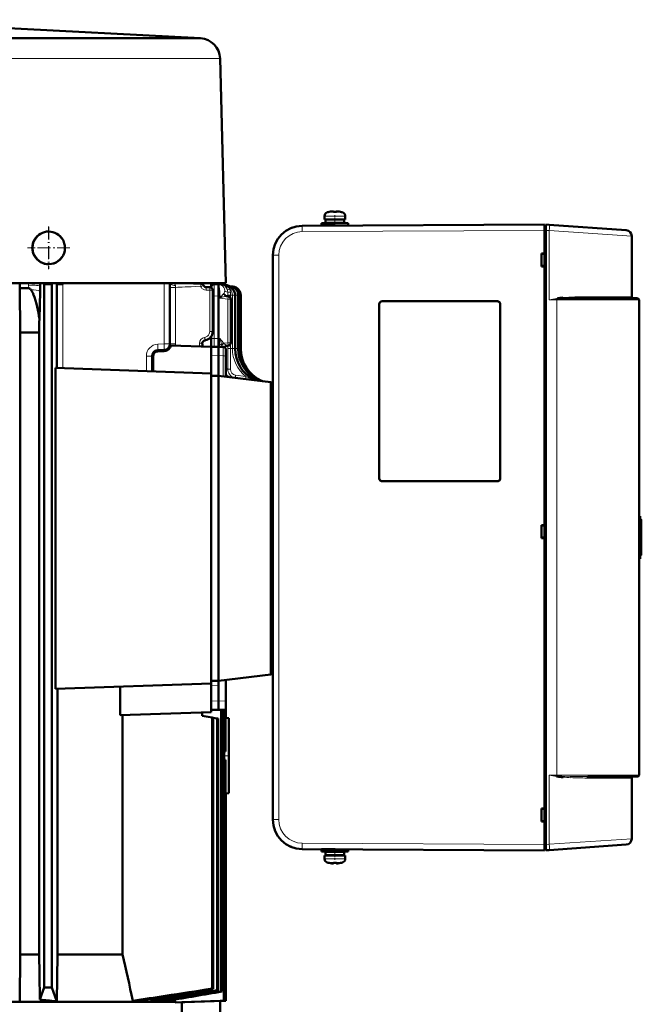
# Model space of a CAD drawing. Extents: x -1976 to 2357, y -1877 to 748.
# Tile 61 of 61: x 1896 to 2107, y 414 to 747. Entities that reach past the tile are written whole.
import ezdxf

# ---------------------------------------------------------------- set-up
doc = ezdxf.new("R2010")
doc.units = 0
doc.linetypes.add('DASHDOT', pattern=[18.5, 12, -3, 0.5, -3])

msp = doc.modelspace()

# ---------------------------------------------------------------- linework, layer by layer
at = {"color": 7, "lineweight": 50}
for p, q in [((1836.29, 747.05), (1957.66, 740.77)), ((1879.41, 740.77), (1937.41, 740.77)), ((1937.41, 740.77), (1957.22, 740.77)), ((1964.3, 733.96), (1966.29, 657.77)), ((1999.67, 679.43), (1999.67, 680.56)), ((1999.68, 680.56), (1999.68, 679.43)), ((2001.26, 681.96), (2001.25, 681.97)), ((2002.41, 682.13), (2002.24, 682.12)), ((2002.68, 681.96), (2002.68, 682.11)), ((2003.68, 681.96), (2003.68, 682.11)), ((2003.89, 682.13), (2003.9, 682.13)), ((2005.11, 681.97), (2005.1, 681.96)), ((2006.68, 680.56), (2006.68, 679.43)), ((1992.13, 677.27), (2074.18, 677.7)), ((1997.15, 677.3), (1997.17, 677.3)), ((1998.67, 677.33), (1998.67, 678.13)), ((1998.68, 678.13), (2003.18, 678.13)), ((1998.68, 678.13), (1998.68, 677.33)), ((1998.68, 677.33), (2003.15, 677.33)), ((2003.18, 679.43), (1999.68, 679.43)), ((2000.02, 679.33), (2000.02, 678.23)), ((2000.03, 679.33), (2003.18, 679.33)), ((2000.03, 679.33), (2000.03, 678.23)), ((2000.03, 678.23), (2003.18, 678.23)), ((2001.17, 679.43), (2001.17, 679.33)), ((2001.17, 678.23), (2001.17, 678.13)), ((2001.17, 677.33), (2001.17, 677.32)), ((2001.18, 679.43), (2001.18, 679.33)), ((2001.18, 678.23), (2001.18, 678.13)), ((2001.18, 677.33), (2001.18, 677.32)), ((2003.18, 679.43), (2006.68, 679.43)), ((2006.33, 679.33), (2003.18, 679.33)), ((2006.33, 678.23), (2003.18, 678.23)), ((2007.68, 678.13), (2003.18, 678.13)), ((2005.18, 679.33), (2005.18, 679.43)), ((2005.18, 678.13), (2005.18, 678.23)), ((2006.33, 678.23), (2006.33, 679.33)), ((2007.68, 678.13), (2007.68, 677.35)), ((2074.18, 675.7), (2074.18, 677.7)), ((2074.58, 677.4), (2074.18, 677.4)), ((2074.18, 675.71), (2074.18, 677.4)), ((2074.58, 677.67), (2075.77, 677.59)), ((2074.58, 675.68), (2074.58, 677.67)), ((2075.77, 677.59), (2101.82, 675.77)), ((1988.32, 676.5), (1988.48, 676.56)), ((2074.18, 467.7), (2074.18, 675.71)), ((2074.18, 667.91), (2074.18, 675.7)), ((2074.58, 675.68), (2074.58, 467.73)), ((2103.68, 653.2), (2103.68, 673.77)), ((1982.18, 667.27), (1982.18, 476.13)), ((2073.18, 663.5), (2073.18, 667.9)), ((2073.18, 667.9), (2074.18, 667.9)), ((2074.18, 667.77), (2073.18, 667.7)), ((2074.18, 667.85), (2074.18, 667.91)), ((2074.18, 663.64), (2073.18, 663.7)), ((2074.18, 663.5), (2073.18, 663.5)), ((2074.18, 663.5), (2074.18, 663.55)), ((2074.18, 575.91), (2074.18, 663.5)), ((1943.77, 657.77), (1728.81, 657.77)), ((1903.39, 657.72), (1903.39, 657.77)), ((1904.48, 657.77), (1904.78, 657.52)), ((1904.78, 419.27), (1904.78, 657.52)), ((1907.28, 657.52), (1904.78, 657.52)), ((1907.58, 657.77), (1907.28, 657.52)), ((1907.28, 419.27), (1907.28, 657.52)), ((1908.98, 629.1), (1908.98, 657.23)), ((1952.8, 657.77), (1943.77, 657.77)), ((1947.29, 657.77), (1947.29, 637.21)), ((1952.55, 657.77), (1957.86, 657.61)), ((1960.02, 657.77), (1952.8, 657.77)), ((1966.29, 657.77), (1960.02, 657.77)), ((1961.3, 656.28), (1961.3, 657.77)), ((1961.3, 657.5), (1961.81, 657.48)), ((1961.81, 657.48), (1961.81, 657.48)), ((1962.27, 657.43), (1963.79, 657.47)), ((1963.79, 655.94), (1963.79, 657.47)), ((1963.83, 657.47), (1963.79, 657.47)), ((1963.83, 657.47), (1966.37, 657.16)), ((1896.58, 641.1), (1896.47, 656.16)), ((1896.47, 656.16), (1899.5, 656.16)), ((1903.37, 655.03), (1903.11, 645.69)), ((1960.84, 656.41), (1959.62, 656.45)), ((1961.81, 641.42), (1961.81, 655.41)), ((1963.79, 653.48), (1963.79, 655.94)), ((1966.42, 656.72), (1966.78, 656.68)), ((1967.14, 656.76), (1967.82, 656.68)), ((1967.53, 656.79), (1968.45, 656.68)), ((1967.57, 656.81), (1968.66, 656.68)), ((1967.57, 656.81), (1968.66, 656.68)), ((1969.42, 635.67), (1969.42, 653.7)), ((1970.46, 635.67), (1970.46, 653.7)), ((1971.08, 635.67), (1971.08, 653.7)), ((1971.29, 635.67), (1971.29, 653.7)), ((1971.29, 653.7), (1971.29, 648.88)), ((1963.79, 653.48), (1963.79, 653.46)), ((1963.79, 639.11), (1963.79, 653.46)), ((1967.06, 653.37), (1966.48, 653.44)), ((1967.94, 652.38), (1967.94, 637.59)), ((2018.18, 591.7), (2018.18, 650.7)), ((2018.21, 591.7), (2018.21, 650.7)), ((2019.18, 651.7), (2058.18, 651.7)), ((2019.18, 651.68), (2058.18, 651.68)), ((2059.15, 650.7), (2059.15, 591.7)), ((2059.18, 650.7), (2059.18, 591.7)), ((2105.68, 652.7), (2088.79, 652.7)), ((2106.18, 652.2), (2106.18, 491.2)), ((1896.58, 430.47), (1896.58, 641.1)), ((1896.58, 641.1), (1902.41, 641.1)), ((1902.41, 641.1), (1903.06, 641.1)), ((1903.06, 430.47), (1903.06, 641.1)), ((1958.29, 637.16), (1958.29, 637.44)), ((1959.12, 638.42), (1959.24, 638.44)), ((1959.31, 638.45), (1959.24, 638.44)), ((1961.3, 636.27), (1961.3, 639.75)), ((1943.19, 634.7), (1945.33, 634.78)), ((1945.36, 635.21), (1943.22, 635.13)), ((1947.63, 636.75), (1961.3, 636.27)), ((1961.3, 628.81), (1961.3, 636.27)), ((1961.54, 636.22), (1963.79, 636.27)), ((1963.79, 636.27), (1963.79, 633.27)), ((1965.32, 636.23), (1963.79, 636.27)), ((1966.29, 635.23), (1966.29, 632.75)), ((1966.6, 636.57), (1966.97, 636.59)), ((1941.29, 627.97), (1941.29, 633.13)), ((1941.68, 627.96), (1941.68, 633.13)), ((1963.79, 633.27), (1963.79, 626.47)), ((1966.29, 626.17), (1966.29, 632.75)), ((1908.52, 520.43), (1908.52, 629.12)), ((1908.52, 629.12), (1961.3, 627.27)), ((1961.29, 628.81), (1961.3, 628.81)), ((1961.29, 628.81), (1961.29, 627.28)), ((1961.3, 522.27), (1961.3, 627.27)), ((1963.79, 626.47), (1961.3, 626.41)), ((1963.79, 626.47), (1963.79, 523.07)), ((1963.79, 626.47), (1981.44, 624.31)), ((1981.44, 624.31), (1982.18, 624.22)), ((1981.44, 624.31), (1981.44, 525.24)), ((2058.18, 590.73), (2019.18, 590.73)), ((2058.18, 590.7), (2019.18, 590.7)), ((2106.91, 577.7), (2106.18, 577.7)), ((2106.68, 577.7), (2106.88, 577.7)), ((2106.91, 577.7), (2106.88, 577.7)), ((2106.91, 577.7), (2106.92, 577.7)), ((2106.92, 565.7), (2106.92, 577.7)), ((2106.92, 565.7), (2106.92, 577.7)), ((2106.92, 565.7), (2106.92, 577.7)), ((2106.92, 565.7), (2106.92, 577.7)), ((2106.92, 565.7), (2106.92, 577.7)), ((2106.92, 565.7), (2106.92, 577.7)), ((2106.92, 565.7), (2106.92, 577.7)), ((2106.92, 565.7), (2106.92, 577.7)), ((2106.92, 565.7), (2106.92, 577.7)), ((2106.92, 565.76), (2106.92, 577.65)), ((2106.92, 565.95), (2106.92, 577.45)), ((2106.92, 566.35), (2106.92, 577.05)), ((2073.18, 571.5), (2073.18, 575.9)), ((2073.18, 575.9), (2074.18, 575.9)), ((2073.18, 575.7), (2074.18, 575.77)), ((2074.18, 575.85), (2074.18, 575.91)), ((2106.86, 567.1), (2106.86, 576.3)), ((2074.18, 571.64), (2073.18, 571.7)), ((2074.18, 571.5), (2073.18, 571.5)), ((2074.18, 571.5), (2074.18, 571.55)), ((2074.18, 479.91), (2074.18, 571.5)), ((2106.91, 565.7), (2106.18, 565.7)), ((2106.88, 565.7), (2106.68, 565.71)), ((2106.88, 565.7), (2106.91, 565.7)), ((2106.91, 565.7), (2106.92, 565.7)), ((1963.79, 523.07), (1981.44, 525.24)), ((1981.44, 525.24), (1982.18, 525.33)), ((1961.3, 522.27), (1908.52, 520.43)), ((1909.26, 430.47), (1909.26, 520.46)), ((1930.42, 511.49), (1930.42, 521.2)), ((1961.29, 522.27), (1961.29, 521.64)), ((1961.29, 521.61), (1961.29, 521.64)), ((1961.29, 521.61), (1961.3, 521.61)), ((1963.79, 523.07), (1961.3, 523.14)), ((1961.3, 512.56), (1961.3, 521.61)), ((1963.79, 521.58), (1963.79, 523.07)), ((1963.79, 516.27), (1963.79, 521.58)), ((1966.29, 516.31), (1966.29, 523.38)), ((1966.29, 518.36), (1966.29, 510.57)), ((1963.79, 513.27), (1963.79, 516.27)), ((1966.29, 513.34), (1966.29, 516.31)), ((1930.42, 511.49), (1961.3, 512.56)), ((1931.25, 511.51), (1931.25, 430.47)), ((1958.29, 512.46), (1958.29, 511.27)), ((1958.29, 511.27), (1961.61, 510.69)), ((1961.3, 513.34), (1963.79, 513.27)), ((1961.61, 510.69), (1961.61, 418.88)), ((1961.61, 510.69), (1961.98, 510.62)), ((1963.36, 510.38), (1961.98, 510.62)), ((1961.98, 510.62), (1961.98, 418.77)), ((1963.36, 510.38), (1963.36, 418.36)), ((1963.36, 510.38), (1963.63, 510.33)), ((1963.63, 510.33), (1963.63, 418.28)), ((1966.29, 513.34), (1963.79, 513.27)), ((1964.65, 513.3), (1964.65, 417.94)), ((1964.85, 513.3), (1964.85, 417.88)), ((1965.55, 513.32), (1965.55, 414.77)), ((1965.68, 513.32), (1965.68, 425.27)), ((1966.09, 513.33), (1966.09, 499.18)), ((1966.15, 513.34), (1966.15, 505.06)), ((1966.15, 510.53), (1966.29, 510.52)), ((1966.29, 510.52), (1966.29, 513.34)), ((1966.29, 510.57), (1967.29, 510.52)), ((1966.29, 510.57), (1966.29, 510.52)), ((1967.29, 485.02), (1967.29, 510.52)), ((1966.09, 499.18), (1965.68, 499.21)), ((1965.68, 496.34), (1966.09, 496.37)), ((1966.09, 496.37), (1966.09, 425.27)), ((1966.15, 490.49), (1966.15, 436.77)), ((2078.22, 490.76), (2078.38, 490.73)), ((2078.63, 490.95), (2078.27, 490.98)), ((2078.38, 490.73), (2078.41, 490.73)), ((2078.41, 490.73), (2078.59, 490.7)), ((2078.59, 490.7), (2078.41, 490.72)), ((2078.59, 490.7), (2078.59, 490.72)), ((2088.78, 490.7), (2097.78, 490.7)), ((2101.87, 490.7), (2096.01, 490.7)), ((2097.78, 490.7), (2105.68, 490.7)), ((2103.68, 469.63), (2103.68, 490.2)), ((1966.15, 485.02), (1966.29, 485.03)), ((1966.29, 485.03), (1966.29, 436.77)), ((1966.29, 484.98), (1966.29, 485.03)), ((1967.29, 485.02), (1966.29, 484.98)), ((1966.29, 484.98), (1966.29, 414.77)), ((2073.18, 475.5), (2073.18, 479.9)), ((2073.18, 479.9), (2074.18, 479.9)), ((2073.18, 479.7), (2074.18, 479.77)), ((2074.18, 479.85), (2074.18, 479.91)), ((2074.18, 475.64), (2073.18, 475.7)), ((2074.18, 475.5), (2073.18, 475.5)), ((2074.18, 475.5), (2074.18, 475.55)), ((2074.18, 467.7), (2074.18, 475.5)), ((2074.18, 465.7), (2074.18, 467.7)), ((2074.18, 466), (2074.18, 467.7)), ((2074.58, 465.73), (2074.58, 467.73)), ((2101.82, 467.64), (2075.77, 465.81)), ((2074.18, 465.7), (1992.13, 466.13)), ((1998.67, 465.27), (1998.67, 466.07)), ((1998.68, 466.07), (2003.1, 466.07)), ((1998.68, 466.07), (1998.68, 465.27)), ((1998.68, 465.27), (2003.18, 465.27)), ((1999.67, 462.85), (1999.67, 463.97)), ((2003.18, 463.97), (1999.68, 463.97)), ((1999.68, 463.97), (1999.68, 462.85)), ((2000.02, 464.07), (2000.02, 465.17)), ((2000.03, 465.17), (2003.18, 465.17)), ((2000.03, 464.07), (2000.03, 465.17)), ((2000.03, 464.07), (2003.18, 464.07)), ((2001.17, 465.17), (2001.17, 465.27)), ((2001.17, 463.97), (2001.17, 464.07)), ((2001.18, 466.07), (2001.18, 466.08)), ((2001.18, 465.17), (2001.18, 465.27)), ((2001.18, 463.97), (2001.18, 464.07)), ((2007.68, 465.27), (2003.18, 465.27)), ((2006.33, 465.17), (2003.18, 465.17)), ((2006.33, 464.07), (2003.18, 464.07)), ((2003.18, 463.97), (2006.68, 463.97)), ((2005.18, 465.27), (2005.18, 465.17)), ((2005.18, 464.07), (2005.18, 463.97)), ((2006.33, 465.17), (2006.33, 464.07)), ((2006.68, 463.97), (2006.68, 462.85)), ((2007.68, 466.05), (2007.68, 465.27)), ((2074.18, 466), (2074.58, 466)), ((2075.77, 465.81), (2074.58, 465.73)), ((2001.26, 461.45), (2001.25, 461.43)), ((2002.68, 461.45), (2002.68, 461.29)), ((2003.68, 461.45), (2003.68, 461.29)), ((2003.72, 461.28), (2003.77, 461.27)), ((2005.11, 461.43), (2005.1, 461.45)), ((1966.15, 436.78), (1966.29, 436.77)), ((1966.15, 436.78), (1966.29, 436.77)), ((1966.29, 436.77), (1966.15, 436.77)), ((1966.15, 436.77), (1966.29, 436.77)), ((1896.58, 430.47), (1896.45, 414.79)), ((1896.58, 430.47), (1902.41, 430.47)), ((1902.41, 430.47), (1903.06, 430.47)), ((1903.06, 430.47), (1903.14, 423.77)), ((1909.26, 430.47), (1909.05, 414.54)), ((1909.26, 430.47), (1931.25, 430.47)), ((1903.14, 423.77), (1903.24, 415.14)), ((1966.09, 425.27), (1965.68, 425.29)), ((1965.68, 425.27), (1966.09, 425.27)), ((1903.24, 415.14), (1904.78, 419.27)), ((1907.28, 419.27), (1904.78, 419.27)), ((1909.05, 414.54), (1907.28, 419.27)), ((1961.61, 418.88), (1961.98, 418.77)), ((1963.63, 418.28), (1963.36, 418.36)), ((1964.65, 417.94), (1964.75, 417.91)), ((1964.75, 417.91), (1964.85, 417.88)), ((1860.49, 414.41), (1904.17, 414.41)), ((1904.1, 415.06), (1903.24, 415.14)), ((1904.17, 414.41), (1949.05, 414.41)), ((1934.78, 414.79), (1937.12, 414.79)), ((1939.22, 415.12), (1937.12, 414.79)), ((1940.95, 415.39), (1941.07, 414.79)), ((1941.07, 414.79), (1942.71, 414.79)), ((1945.64, 415.27), (1945.73, 414.79)), ((1945.73, 414.79), (1946.84, 414.79)), ((1949.05, 414.41), (1948.91, 415.14)), ((1949.05, 414.2), (1965.55, 414.77)), ((1949.05, 414.2), (1949.05, 414.41)), ((1951.3, 414.26), (1949.05, 414.2)), ((1951.3, 414.26), (1964.29, 414.71)), ((1951.3, 414.26), (1951.3, 410.27)), ((1966.29, 414.77), (1964.29, 414.7)), ((1964.29, 414.71), (1964.29, 410.27)), ((1966.29, 414.77), (1965.55, 414.77))]:
    msp.add_line(p, q, dxfattribs=at)
at = {"color": 7, "lineweight": 18}
for p, q in [((1872.27, 733.96), (1917.24, 733.96)), ((1917.24, 733.96), (1942.36, 733.96)), ((1942.36, 733.96), (1964.3, 733.96)), ((1999.67, 680.56), (1999.68, 680.56)), ((1999.68, 680.56), (2003.15, 680.56)), ((2000.61, 681.81), (2000.6, 681.81)), ((2000.61, 681.81), (2003.15, 681.81)), ((2003.15, 681.81), (2003.18, 681.81)), ((2003.15, 680.56), (2003.18, 680.56)), ((2003.18, 681.81), (2005.75, 681.81)), ((2006.68, 680.56), (2003.18, 680.56)), ((1992.12, 677.27), (1992.13, 677.27)), ((2074.18, 675.7), (1992.13, 675.27)), ((2074.18, 675.71), (2074.58, 675.71)), ((2075.77, 675.6), (2074.58, 675.68)), ((2075.77, 675.6), (2075.77, 652.2)), ((2103.68, 673.77), (2075.77, 675.6)), ((1984.17, 667.27), (1982.18, 667.27)), ((1984.17, 667.27), (1984.17, 476.13)), ((1899.48, 657.01), (1899.46, 657.62)), ((1899.5, 656.16), (1899.48, 657.01)), ((1903.39, 657.77), (1903.39, 657.77)), ((1911.11, 657.23), (1908.98, 657.23)), ((1911.11, 629.03), (1911.11, 657.23)), ((1945.34, 637.21), (1945.34, 657.77)), ((1949.22, 656.4), (1949.22, 657)), ((1952.55, 657.77), (1957.86, 657.61)), ((1957.78, 657.6), (1957.86, 657.61)), ((1957.99, 657.59), (1957.99, 657.59)), ((1958.72, 657.03), (1958.64, 657.02)), ((1958.72, 657.03), (1958.73, 657.03)), ((1963.83, 657.47), (1963.84, 657.47)), ((1949.22, 656.4), (1947.29, 656.4)), ((1949.22, 637.21), (1949.22, 656.4)), ((1960.79, 656.41), (1959.56, 656.45)), ((1959.62, 656.45), (1959.56, 656.45)), ((1960.79, 655.41), (1959.56, 655.45)), ((1960.84, 656.41), (1959.62, 656.45)), ((1960.79, 656.41), (1960.84, 656.41)), ((1960.79, 641.41), (1960.79, 655.41)), ((1961.75, 655.41), (1960.79, 655.41)), ((1961.75, 655.41), (1961.75, 641.41)), ((1961.75, 655.41), (1961.79, 655.41)), ((1961.81, 655.41), (1961.79, 655.41)), ((1961.79, 641.42), (1961.79, 655.41)), ((1965.65, 654.37), (1965.64, 654.36)), ((1966.42, 656.68), (1966.78, 656.68)), ((1966.88, 653.7), (1966.88, 654.77)), ((1966.88, 653.4), (1966.88, 653.7)), ((1967.81, 653.7), (1966.88, 653.7)), ((1966.94, 656.81), (1966.96, 656.8)), ((1966.95, 656.8), (1966.94, 656.81)), ((1967.14, 656.76), (1967.14, 656.76)), ((1967.27, 656.68), (1967.82, 656.68)), ((1967.44, 656.72), (1967.38, 656.77)), ((1967.66, 656.77), (1967.57, 656.81)), ((1967.81, 653.7), (1967.81, 654.74)), ((1967.81, 652.88), (1967.81, 653.7)), ((1968.49, 653.7), (1967.81, 653.7)), ((1967.82, 656.68), (1968.45, 656.68)), ((1968.45, 656.68), (1968.66, 656.68)), ((1968.49, 635.67), (1968.49, 653.7)), ((1969.42, 653.7), (1968.49, 653.7)), ((1968.69, 655.78), (1968.61, 655.75)), ((1969.53, 653.7), (1969.42, 653.7)), ((1969.53, 635.67), (1969.53, 653.7)), ((1970.46, 653.7), (1969.53, 653.7)), ((1971.08, 653.7), (1970.46, 653.7)), ((1971.29, 653.7), (1971.08, 653.7)), ((1961.81, 653.44), (1962.27, 653.44)), ((1962.27, 653.44), (1963.79, 653.48)), ((1962.27, 653.44), (1962.27, 639.06)), ((1964.22, 653.41), (1963.79, 653.46)), ((1964.22, 652.72), (1964.22, 653.41)), ((1964.75, 653.41), (1964.22, 652.72)), ((1964.22, 653.41), (1964.75, 653.41)), ((1965.06, 653.02), (1964.22, 652.72)), ((1966.97, 652.38), (1964.22, 652.72)), ((1966.5, 653.44), (1966.49, 653.44)), ((1966.97, 652.38), (1966.97, 637.59)), ((1966.97, 652.38), (1967.81, 652.38)), ((1967.81, 652.38), (1967.94, 652.38)), ((2018.21, 650.7), (2018.18, 650.7)), ((2019.18, 651.68), (2019.18, 651.7)), ((2058.18, 651.68), (2058.18, 651.7)), ((2059.18, 650.7), (2059.15, 650.7)), ((2075.77, 652.2), (2078.27, 652.2)), ((2078.63, 652.45), (2078.27, 652.42)), ((2078.27, 491.2), (2078.27, 652.2)), ((2078.27, 652.2), (2106.18, 652.2)), ((2103.68, 653.2), (2088.54, 653.2)), ((1961.75, 641.41), (1960.79, 641.41)), ((1961.79, 641.42), (1961.75, 641.41)), ((1961.81, 641.42), (1961.79, 641.42)), ((1943.2, 637.13), (1945.34, 637.21)), ((1945.34, 637.21), (1947.29, 637.21)), ((1949.22, 637.21), (1947.29, 637.21)), ((1957.33, 636.41), (1957.33, 637.44)), ((1958.29, 637.44), (1957.33, 637.44)), ((1958.29, 637.27), (1958.29, 637.27)), ((1958.98, 639.41), (1959.1, 639.43)), ((1961.3, 639.06), (1962.27, 639.06)), ((1963.79, 639.11), (1962.27, 639.06)), ((1964.11, 639.1), (1963.79, 639.11)), ((1964.22, 639.1), (1964.11, 639.1)), ((1964.86, 636.89), (1964.81, 637.09)), ((1965.49, 637.53), (1966.97, 637.59)), ((1965.62, 637.43), (1965.49, 637.53)), ((1966.97, 637.59), (1967.44, 637.59)), ((1967.44, 637.59), (1967.94, 637.59)), ((1967.81, 635.67), (1967.81, 637.09)), ((1964.86, 636.89), (1964.86, 636.84)), ((1965.16, 636.24), (1964.86, 636.89)), ((1965.32, 636.23), (1965.32, 633.25)), ((1965.84, 636.14), (1965.83, 636.08)), ((1965.84, 636.14), (1965.83, 636.08)), ((1966.88, 635.67), (1966.88, 636.58)), ((1967.81, 635.67), (1966.88, 635.67)), ((1968.49, 635.67), (1967.81, 635.67)), ((1969.42, 635.67), (1968.49, 635.67)), ((1969.53, 635.67), (1969.42, 635.67)), ((1970.46, 635.67), (1969.53, 635.67)), ((1971.08, 635.67), (1970.46, 635.67)), ((1971.29, 635.67), (1971.08, 635.67)), ((1939.34, 628.04), (1939.34, 633.13)), ((1941.29, 633.13), (1939.34, 633.13)), ((1941.68, 633.13), (1941.29, 633.13)), ((1961.3, 633.24), (1963.79, 633.27)), ((1965.32, 633.25), (1963.79, 633.27)), ((1965.32, 626.29), (1965.32, 633.25)), ((1966.46, 628.8), (1966.51, 628.8)), ((1966.51, 628.8), (1966.86, 628.75)), ((1969.56, 626.69), (1973.05, 626.25)), ((1974.16, 626.11), (1974.3, 626.09)), ((1974.3, 626.09), (1974.29, 626.01)), ((1977.79, 624.83), (1978.05, 624.77)), ((2018.21, 591.7), (2018.18, 591.7)), ((2019.18, 590.73), (2019.18, 590.7)), ((2058.18, 590.73), (2058.18, 590.7)), ((2059.15, 591.7), (2059.18, 591.7)), ((2106.88, 577.7), (2106.88, 577.67)), ((2106.88, 577.5), (2106.88, 577.63)), ((2106.88, 577.14), (2106.88, 577.41)), ((2106.88, 576.96), (2106.88, 566.44)), ((2106.18, 575.7), (2106.77, 575.7)), ((2106.77, 575.7), (2106.77, 567.7)), ((2106.77, 567.7), (2106.18, 567.7)), ((2106.88, 566), (2106.88, 566.26)), ((2106.88, 565.78), (2106.88, 565.91)), ((2106.88, 565.74), (2106.88, 565.7)), ((1961.29, 521.64), (1963.79, 521.58)), ((1961.3, 516.31), (1963.79, 516.27)), ((1966.29, 516.31), (1963.79, 516.27)), ((2075.77, 491.2), (2075.77, 467.81)), ((2075.77, 491.2), (2078.27, 491.2)), ((2078.27, 491.2), (2078.27, 491.02)), ((2098.14, 491.2), (2078.27, 491.2)), ((2078.27, 491.02), (2078.27, 490.98)), ((2106.18, 491.2), (2098.14, 491.2)), ((2088.54, 490.2), (2095.64, 490.2)), ((2095.64, 490.2), (2103.68, 490.2)), ((1984.17, 476.13), (1982.18, 476.13)), ((1992.13, 468.13), (2074.18, 467.7)), ((2074.58, 467.7), (2074.18, 467.7)), ((2074.58, 467.73), (2075.77, 467.81)), ((2075.77, 467.81), (2103.68, 469.63)), ((1999.67, 462.85), (1999.68, 462.85)), ((1999.68, 462.85), (2003.15, 462.85)), ((2000.61, 461.6), (2000.6, 461.6)), ((2000.61, 461.6), (2003.15, 461.6)), ((2003.15, 462.85), (2003.18, 462.85)), ((2003.15, 461.6), (2003.18, 461.6)), ((2006.68, 462.85), (2003.18, 462.85)), ((2003.18, 461.6), (2005.75, 461.6))]:
    msp.add_line(p, q, dxfattribs=at)
at = {"color": 7, "linetype": 'DASHDOT', "lineweight": 18, "ltscale": 0.000720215}
msp.add_line((2002.17, 682.14), (2002.17, 682.11), dxfattribs=at)
at = {"color": 7, "linetype": 'DASHDOT', "lineweight": 18, "ltscale": 0.00078125}
msp.add_line((2002.18, 682.11), (2002.18, 682.14), dxfattribs=at)
at = {"color": 7, "linetype": 'DASHDOT', "lineweight": 18, "ltscale": 0.09718}
msp.add_line((2003.18, 677), (2003.18, 680.88), dxfattribs=at)
at = {"color": 7, "linetype": 'DASHDOT', "lineweight": 18, "ltscale": 0.000778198}
msp.add_line((2004.17, 682.14), (2004.17, 682.11), dxfattribs=at)
at = {"color": 7, "linetype": 'DASHDOT', "lineweight": 18, "ltscale": 0.000927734}
msp.add_line((2004.18, 682.11), (2004.18, 682.14), dxfattribs=at)
at = {"color": 7, "linetype": 'DASHDOT', "lineweight": 18, "ltscale": 0.033002}
msp.add_line((2003.17, 678.12), (2003.17, 679.44), dxfattribs=at)
at = {"color": 7, "linetype": 'DASHDOT', "lineweight": 18, "ltscale": 0.024002}
msp.add_line((2003.17, 677.25), (2003.17, 678.21), dxfattribs=at)
at = {"color": 7, "linetype": 'DASHDOT', "lineweight": 18, "ltscale": 0.359882}
msp.add_line((1906.26, 676.97), (1906.26, 662.57), dxfattribs=at)
at = {"color": 7, "linetype": 'DASHDOT', "lineweight": 18, "ltscale": 0.357831}
for p, q in [((1906.29, 676.93), (1906.29, 662.62)), ((1913.45, 669.77), (1899.13, 669.77))]:
    msp.add_line(p, q, dxfattribs=at)
at = {"color": 7, "linetype": 'DASHDOT', "lineweight": 18, "ltscale": 0.012006}
for p, q in [((2074.14, 675.71), (2074.62, 675.71)), ((2074.14, 467.7), (2074.62, 467.7))]:
    msp.add_line(p, q, dxfattribs=at)
at = {"color": 7, "linetype": 'DASHDOT', "lineweight": 18, "ltscale": 0.359885}
msp.add_line((1913.46, 669.77), (1899.06, 669.77), dxfattribs=at)
at = {"color": 7, "linetype": 'DASHDOT', "lineweight": 18, "ltscale": 0.144431}
msp.add_line((1970.29, 654.18), (1970.29, 648.4), dxfattribs=at)
at = {"color": 7, "linetype": 'DASHDOT', "lineweight": 18, "ltscale": 0.000146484}
msp.add_line((1957.29, 637.27), (1957.29, 637.27), dxfattribs=at)
at = {"color": 7, "linetype": 'DASHDOT', "lineweight": 18, "ltscale": 0.360001}
msp.add_line((2106.82, 564.5), (2106.82, 578.9), dxfattribs=at)
at = {"color": 7, "linetype": 'DASHDOT', "lineweight": 18, "ltscale": 0.048334}
msp.add_line((1967.45, 497.77), (1965.52, 497.77), dxfattribs=at)
at = {"color": 7, "linetype": 'DASHDOT', "lineweight": 18, "ltscale": 0.024001}
msp.add_line((2003.17, 465.19), (2003.17, 466.15), dxfattribs=at)
at = {"color": 7, "linetype": 'DASHDOT', "lineweight": 18, "ltscale": 0.033}
msp.add_line((2003.17, 463.96), (2003.17, 465.28), dxfattribs=at)
at = {"color": 7, "linetype": 'DASHDOT', "lineweight": 18, "ltscale": 0.097188}
msp.add_line((2003.18, 466.41), (2003.18, 462.52), dxfattribs=at)
at = {"color": 7, "linetype": 'DASHDOT', "lineweight": 18, "ltscale": 0.000674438}
msp.add_line((2002.17, 461.3), (2002.17, 461.27), dxfattribs=at)
at = {"color": 7, "linetype": 'DASHDOT', "lineweight": 18, "ltscale": 0.000798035}
msp.add_line((2002.18, 461.27), (2002.18, 461.3), dxfattribs=at)
at = {"color": 7, "linetype": 'DASHDOT', "lineweight": 18, "ltscale": 0.00068512}
msp.add_line((2004.17, 461.3), (2004.17, 461.27), dxfattribs=at)
at = {"color": 7, "linetype": 'DASHDOT', "lineweight": 18, "ltscale": 0.000917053}
msp.add_line((2004.18, 461.26), (2004.18, 461.3), dxfattribs=at)
at = {"color": 7, "lineweight": 50}
for points in [[(2002.68, 682.11), (2002.68, 682.11), (2002.67, 682.12), (2002.67, 682.12), (2002.65, 682.13), (2002.6, 682.13), (2002.45, 682.13), (2002.18, 682.11)], [(2003.67, 682.11), (2003.67, 682.11), (2003.68, 682.12), (2003.68, 682.12), (2003.69, 682.12), (2003.71, 682.13), (2003.9, 682.13)], [(2003.68, 682.11), (2003.68, 682.11), (2003.68, 682.12), (2003.69, 682.12), (2003.71, 682.13), (2003.77, 682.13), (2004.18, 682.11)], [(1911.51, 668.02), (1911.68, 668.71), (1911.76, 669.42), (1911.76, 669.9), (1911.69, 670.6), (1911.55, 671.29), (1911.41, 671.74), (1911.24, 672.18), (1911.02, 672.6)], [(1966.36, 657.16), (1966.83, 657.06), (1967.18, 656.94), (1967.33, 656.87)], [(1966.36, 657.16), (1966.78, 657.08), (1967.12, 656.96), (1967.47, 656.8)], [(1899.5, 656.16), (1899.6, 656.14), (1899.79, 656.05), (1899.98, 655.89)], [(1901.07, 654.13), (1901.49, 653.04), (1901.84, 651.91), (1902.14, 650.77)], [(2018.21, 650.7), (2018.24, 650.93), (2018.32, 651.14), (2018.47, 651.34), (2018.65, 651.51), (2018.86, 651.61), (2019.18, 651.68)], [(2059.15, 650.7), (2059.12, 650.93), (2059.04, 651.14), (2058.89, 651.34), (2058.71, 651.51), (2058.5, 651.61), (2058.18, 651.68)], [(2088.79, 652.7), (2085.29, 652.68), (2081.72, 652.6), (2079.66, 652.52), (2078.63, 652.45)], [(1961.54, 636.22), (1961.35, 636.19), (1961.31, 636.17), (1961.3, 636.16)], [(1966.5, 636.56), (1966.15, 636.44), (1965.91, 636.23), (1965.82, 636.09)], [(2019.18, 590.73), (2018.95, 590.76), (2018.74, 590.84), (2018.54, 590.99), (2018.38, 591.18), (2018.27, 591.38), (2018.21, 591.7)], [(2059.15, 591.7), (2059.12, 591.48), (2059.04, 591.27), (2058.89, 591.06), (2058.71, 590.9), (2058.5, 590.79), (2058.18, 590.73)], [(2106.88, 577.63), (2106.91, 577.64), (2106.92, 577.65), (2106.92, 577.65), (2106.92, 577.65)], [(2106.92, 577.65), (2106.92, 577.65), (2106.92, 577.66), (2106.91, 577.66), (2106.89, 577.67)], [(2106.92, 565.76), (2106.92, 565.76), (2106.92, 565.76), (2106.92, 565.76), (2106.88, 565.78)], [(2106.89, 565.74), (2106.92, 565.75), (2106.92, 565.75), (2106.92, 565.75), (2106.92, 565.76)], [(2002.68, 461.29), (2002.68, 461.29), (2002.67, 461.29), (2002.67, 461.28), (2002.65, 461.28), (2002.6, 461.27), (2002.45, 461.27), (2002.18, 461.29)], [(2003.67, 461.29), (2003.68, 461.29), (2003.68, 461.29), (2003.68, 461.29), (2003.69, 461.28), (2003.78, 461.27)], [(2003.68, 461.29), (2003.68, 461.29), (2003.68, 461.29), (2003.69, 461.28), (2003.7, 461.28), (2003.73, 461.28)], [(2003.68, 461.29), (2003.68, 461.29), (2003.68, 461.29), (2003.69, 461.28), (2003.71, 461.28), (2003.77, 461.27), (2004.18, 461.29)]]:
    msp.add_lwpolyline(points, dxfattribs=at)
at = {"color": 7, "lineweight": 18}
for points in [[(1992.13, 675.27), (1992.12, 677.19), (1992.13, 677.26), (1992.13, 677.27)], [(1899.48, 657.01), (1900.52, 657.11), (1901.56, 657.11)], [(1901.56, 657.11), (1902.15, 657.06), (1902.73, 656.98), (1903.19, 656.87)], [(1903.39, 657.72), (1903.31, 657.58), (1903.22, 657.24), (1903.19, 656.87)], [(1949.22, 657), (1948.79, 657.03), (1948.36, 657.1), (1948, 657.2), (1947.69, 657.34), (1947.46, 657.49), (1947.33, 657.67), (1947.3, 657.77)], [(1948.88, 657.65), (1949.11, 657.38), (1949.2, 657.19), (1949.22, 657)], [(1957.78, 656.6), (1957.79, 657.49), (1957.78, 657.59), (1957.78, 657.6), (1957.78, 657.6)], [(1957.78, 656.6), (1958.58, 656.99), (1958.64, 657.02)], [(1959.56, 656.45), (1959.23, 656.51), (1958.93, 656.67), (1958.76, 656.83), (1958.64, 657.02)], [(1962.27, 657.43), (1962.26, 657.43), (1962.26, 657.43), (1962.26, 657.41), (1962.26, 657.19), (1962.26, 655.7), (1962.27, 653.44)], [(1964.12, 655.84), (1964, 656.73), (1963.88, 657.32), (1963.84, 657.45), (1963.83, 657.47), (1963.83, 657.47)], [(1963.83, 657.47), (1964.35, 657.35), (1964.83, 657.11), (1965.25, 656.78), (1965.59, 656.36), (1965.83, 655.87), (1965.96, 655.35), (1965.98, 655)], [(1952.47, 656.52), (1951.51, 656.47), (1949.98, 656.41), (1949.22, 656.4)], [(1957.78, 656.6), (1956.14, 656.64), (1954.49, 656.62), (1952.47, 656.52)], [(1959.56, 655.45), (1959.05, 655.53), (1958.57, 655.74), (1958.16, 656.06), (1957.85, 656.47), (1957.78, 656.6)], [(1959.56, 655.45), (1959.57, 656.34), (1959.57, 656.43), (1959.56, 656.44), (1959.56, 656.45)], [(1960.79, 655.41), (1960.8, 656.3), (1960.8, 656.39), (1960.79, 656.41), (1960.79, 656.41)], [(1961.75, 655.41), (1961.7, 655.71), (1961.56, 655.99), (1961.35, 656.21), (1961.08, 656.35), (1960.79, 656.41)], [(1961.79, 655.41), (1961.74, 655.74), (1961.58, 656.03), (1961.47, 656.15), (1961.22, 656.32), (1960.86, 656.41), (1960.84, 656.41)], [(1964.22, 653.41), (1964.23, 654.15), (1964.2, 654.9), (1964.12, 655.84)], [(1965.64, 654.36), (1965.54, 654.27), (1965.28, 654), (1964.75, 653.41)], [(1966.48, 653.44), (1966.23, 653.51), (1966, 653.65), (1965.82, 653.85), (1965.7, 654.1), (1965.64, 654.36)], [(1966.49, 653.44), (1966.24, 653.51), (1966.01, 653.65), (1965.82, 653.85), (1965.7, 654.1), (1965.65, 654.37)], [(1965.7, 654.39), (1965.78, 654.85), (1965.83, 655), (1965.86, 655.04), (1965.89, 655.06), (1965.9, 655.06), (1965.93, 655.06), (1965.95, 655.04), (1965.98, 655)], [(1965.94, 656.86), (1965.93, 656.88), (1965.93, 656.89), (1965.93, 656.89), (1965.94, 656.89), (1965.95, 656.89), (1965.99, 656.89), (1966.08, 656.85)], [(1966.77, 655.55), (1966.52, 656.12), (1966.16, 656.62), (1965.99, 656.8), (1965.94, 656.86)], [(1965.98, 655), (1966.08, 654.97), (1966.88, 654.77)], [(1966.42, 656.68), (1966.39, 656.7), (1966.39, 656.71), (1966.39, 656.71), (1966.39, 656.72), (1966.4, 656.72), (1966.42, 656.72)], [(1967.65, 655.78), (1967.46, 656.01), (1967.24, 656.22), (1966.92, 656.44), (1966.59, 656.59), (1966.45, 656.64), (1966.42, 656.66), (1966.42, 656.67), (1966.41, 656.67), (1966.42, 656.68)], [(1966.83, 656.81), (1966.77, 656.86), (1966.76, 656.87), (1966.75, 656.88), (1966.75, 656.88), (1966.75, 656.88), (1966.76, 656.89), (1966.76, 656.89), (1966.77, 656.88), (1966.94, 656.81)], [(1967.65, 655.78), (1966.95, 655.58), (1966.78, 655.55), (1966.77, 655.55)], [(1967.81, 654.74), (1967.01, 654.76), (1966.91, 654.77), (1966.88, 654.77)], [(1967.27, 656.68), (1967.16, 656.73), (1967.14, 656.75), (1967.14, 656.75), (1967.13, 656.76), (1967.14, 656.76), (1967.14, 656.76)], [(1967.29, 656.85), (1967.2, 656.89), (1967.19, 656.89), (1967.19, 656.89), (1967.19, 656.89), (1967.19, 656.89), (1967.19, 656.89), (1967.2, 656.88), (1967.38, 656.77)], [(1967.89, 656.46), (1967.58, 656.58), (1967.29, 656.67), (1967.27, 656.68)], [(1967.6, 656.76), (1967.52, 656.79), (1967.52, 656.79), (1967.51, 656.79), (1967.51, 656.79), (1967.52, 656.79), (1967.52, 656.78), (1967.55, 656.77), (1967.76, 656.68)], [(1966.48, 653.44), (1966.31, 653.44), (1965.88, 653.32), (1965.06, 653.02)], [(2088.79, 652.7), (2088.75, 652.71), (2088.66, 652.77), (2088.61, 652.85)], [(1959.1, 639.43), (1959.61, 639.58), (1960.05, 639.86), (1960.41, 640.23), (1960.66, 640.68), (1960.76, 641.04), (1960.79, 641.41)], [(1959.24, 638.44), (1959.85, 638.61), (1960.4, 638.91), (1960.73, 639.16), (1961.02, 639.46), (1961.27, 639.79), (1961.47, 640.16), (1961.68, 640.77), (1961.75, 641.41)], [(1958.16, 636.38), (1958.26, 636.87), (1958.29, 637.16)], [(1962.25, 636.23), (1962.25, 637.31), (1962.27, 639.06)], [(1964.86, 636.84), (1964.74, 636.93), (1964.43, 637.03), (1964.07, 637.07)], [(1964.22, 639.1), (1964.35, 638.94), (1964.61, 638.65), (1965, 638.2), (1965.49, 637.53)], [(1964.22, 639.1), (1964.39, 638.57), (1964.81, 637.09)], [(1965.62, 637.43), (1965.09, 637.08), (1964.86, 636.89)], [(1966.54, 636.58), (1966.41, 636.65), (1966.31, 636.77), (1965.62, 637.43)], [(1966.86, 628.75), (1966.9, 628.26), (1967.03, 627.77), (1967.24, 627.29), (1967.47, 626.94), (1967.75, 626.62), (1968.11, 626.31), (1968.53, 626.07), (1969.01, 625.88), (1969.5, 625.77)], [(1967.79, 628.7), (1966.99, 628.73), (1966.89, 628.75), (1966.86, 628.75)], [(1969.56, 626.69), (1969.5, 626.09), (1969.49, 625.86), (1969.5, 625.79), (1969.5, 625.78), (1969.5, 625.77), (1969.5, 625.77), (1969.5, 625.77)], [(1973.05, 626.25), (1972.99, 625.66), (1972.98, 625.44), (1972.99, 625.36), (1972.99, 625.35), (1972.99, 625.35), (1972.99, 625.34), (1973, 625.34)], [(1975.79, 625.07), (1975.76, 625.08), (1975.01, 625.31), (1974.09, 625.7), (1973.05, 626.25)], [(1977.19, 624.88), (1976.62, 625.04), (1975.64, 625.42), (1974.39, 626.04), (1974.3, 626.09)], [(2078.63, 490.95), (2080.05, 490.87), (2082.84, 490.77), (2085.89, 490.72), (2088.78, 490.7)], [(1992.13, 468.13), (1992.12, 466.21), (1992.13, 466.14), (1992.13, 466.13)]]:
    msp.add_lwpolyline(points, dxfattribs=at)
msp.add_circle((1906.29, 669.77), 5.31, dxfattribs=at)
at = {"color": 7, "lineweight": 50}
for centre, radius, start, end in [((1957.26, 731.98), 8.79, 87.3768, 90.2569), ((1957.3, 733.77), 7, 1.4999, 87.0369), ((2000.97, 680.56), 1.3, 106.6015, 180), ((2000.98, 680.56), 1.3, 106.6015, 180), ((2003.17, 673.18), 9, 102.3778, 106.6015), ((2003.18, 673.18), 9, 102.3778, 106.6015), ((2003.17, 673.18), 8.99, 96.3893, 102.3497), ((2003.17, 673.18), 8.99, 96.3893, 102.3497), ((2003.18, 673.18), 8.99, 96.3893, 102.3497), ((2003.18, 673.18), 8.99, 96.3893, 102.3497), ((2002.55, 679.12), 3.01, 89.498, 97.1622), ((2002.63, 678.1), 4.04, 93.1748, 96.4899), ((2003.17, 672.07), 9.9, 87.8454, 92.894), ((2003.17, 672.07), 9.9, 87.8454, 92.894), ((2003.18, 672.07), 9.9, 90.0001, 92.894), ((2003.18, 672.07), 9.9, 90.0001, 92.894), ((2003.18, 672.07), 9.9, 87.1057, 90.0002), ((2003.18, 672.07), 9.9, 87.1057, 90.0002), ((2003.17, 673.18), 8.99, 77.6503, 83.6107), ((2003.18, 673.18), 8.99, 77.6508, 83.6103), ((2003.18, 673.18), 8.99, 77.6503, 83.6107), ((2003.18, 673.18), 9, 73.3984, 77.6222), ((2005.38, 680.56), 1.3, 0, 73.3984), ((1992.18, 667.27), 10, 90.3, 180), ((1906.26, 669.77), 5.54, 89.6887, 270.3113), ((1906.26, 669.77), 5.53, 30.6826, 89.6625), ((2101.68, 673.77), 2, 0, 86), ((1906.26, 669.77), 5.53, 270.3402, 341.6308), ((2114.98, 659.19), 218.53, 180.3722, 180.7963), ((1895.04, 657.28), 8.37, 0.0782, 3.0484), ((1877.22, 657.23), 26.19, 359.0641, 0.119), ((1944.1, 657.21), 35.11, 179.0815, 179.972), ((1957.83, 656.59), 1.02, 80.8027, 88.0853), ((1957.83, 656.61), 1, 25.0819, 80.7407), ((1959.65, 657.46), 1.01, 205.3799, 268.4273), ((1962.29, 656.43), 1, 91.5, 171.8905), ((1965.99, 654.18), 3, 64.8047, 83.0002), ((1896.99, 652.93), 4.21, 38.0278, 44.7247), ((1755.63, 658.98), 147.79, 358.4666, 359.1558), ((1960.81, 655.41), 1, 0, 88.157), ((1966.37, 654.18), 0.62, 201.4414, 215.1452), ((1966.61, 654.33), 0.898, 214.376, 262.7584), ((1966.5, 657.45), 0.739, 247.9518, 263.8205), ((1966.42, 653.7), 3, 359.9999, 83.0043), ((1967.24, 657.59), 0.838, 248.4863, 263.5417), ((1967.63, 657.73), 0.945, 247.9483, 263.2007), ((1966.24, 654.61), 2.51, 60.6781, 64.9704), ((1967.69, 657.8), 0.997, 248.3683, 263.0072), ((1967.46, 653.7), 3, 359.9999, 83.003), ((1966.89, 654.46), 2.23, 36.0889, 63.2734), ((1968.08, 653.7), 3, 359.9999, 83.0046), ((1968.29, 653.7), 3, 359.9999, 82.9921), ((1968.29, 653.7), 3, 359.9999, 82.9921), ((1853.91, 639.03), 49.65, 8.9109, 13.6812), ((1966.94, 652.38), 1, 360, 83), ((2019.18, 650.7), 0.999, 89.9393, 180.0608), ((2058.18, 650.7), 0.999, 359.9393, 90.0608), ((2082.82, 622.58), 30.42, 94.5321, 97.9924), ((2081.39, 653.1), 2.83, 188.017, 193.1458), ((2104.18, 653.2), 0.5, 180, 270), ((2105.68, 652.2), 0.5, 0, 90), ((1841.38, 636.86), 62.36, 8.1358, 9.0952), ((1958.79, 641.42), 3.01, 279.8621, 359.8419), ((1945.29, 637.21), 2, 272, 360), ((1959.29, 637.44), 1, 99.9995, 180), ((1960.25, 637.27), 1.95, 180.0465, 207.3079), ((2336.77, 637.44), 372.99, 179.7439, 180.1795), ((1966.94, 637.59), 1, 272, 0), ((1943.29, 633.13), 2, 91.9996, 180), ((1943.25, 633.13), 1.57, 106.0339, 180.0127), ((1943.25, 633.14), 1.57, 92.0002, 106.0187), ((1945.25, 637.21), 2.43, 271.9904, 349.2049), ((1965.29, 635.23), 1, 360, 88.5), ((1966.64, 635.62), 0.957, 92.0108, 98.1316), ((1981.42, 635.67), 12, 180, 242.0281), ((1982.46, 635.67), 12, 180.0001, 243.9644), ((1983.08, 635.67), 12, 180.0001, 245.2091), ((1983.29, 635.67), 12, 180.0001, 245.6594), ((1967.29, 627.05), 1, 179.9999, 262.9999), ((1976.26, 625.95), 1, 242.0235, 262.5452), ((1977.63, 625.79), 1.01, 244.0149, 262.3255), ((1978.47, 625.68), 1, 245.252, 262.6556), ((1978.76, 625.64), 1, 245.6598, 262.9842), ((1978.76, 625.64), 1, 245.6598, 262.9842), ((2019.18, 591.7), 0.999, 179.9393, 270.0608), ((2058.18, 591.7), 0.999, 269.9393, 0.0608), ((2106.54, 575.99), 1.71, 78.0166, 85.3172), ((2107.7, 572.78), 4.92, 99.6138, 102.012), ((2106.05, 575.93), 1.77, 61.6051, 69.2819), ((2108.24, 573.76), 3.9, 110.4435, 113.6529), ((2105.52, 575.84), 1.89, 43.224, 52.0807), ((2108.34, 575.02), 2.43, 126.7865, 133.0019), ((2106.87, 577.47), 0.0591, 281.6909, 346.4014), ((2106.81, 577.05), 0.116, 309.238, 359.9621), ((2106.88, 577.45), 0.0477, 9.1677, 71.3006), ((2106.82, 577.06), 0.107, 358.9021, 43.62), ((2104.92, 575.74), 2.06, 21.7252, 31.0372), ((2102.45, 576.74), 4.43, 346.4322, 351.6638), ((2106.32, 576.32), 0.537, 357.2568, 18.8529), ((2105.38, 576.31), 1.48, 351.7407, 359.4044), ((2102.58, 566.68), 4.3, 8.2961, 13.6886), ((2106.36, 567.09), 0.501, 339.0398, 1.766), ((2105.23, 567.05), 1.63, 1.9513, 9.0673), ((2104.92, 567.67), 2.06, 328.9628, 338.2748), ((2108.34, 568.39), 2.43, 226.9981, 233.2135), ((2105.52, 567.57), 1.89, 307.9193, 316.776), ((2108.24, 569.65), 3.9, 246.3471, 249.5565), ((2106.05, 567.47), 1.77, 290.7181, 298.3949), ((2107.7, 570.63), 4.92, 257.988, 260.3862), ((2106.54, 567.41), 1.71, 274.6828, 281.9834), ((2106.81, 566.35), 0.116, 0.0966, 50.7299), ((2106.87, 565.94), 0.0594, 13.8166, 78.1412), ((2106.82, 566.35), 0.108, 316.4829, 1.065), ((2106.88, 565.96), 0.0481, 289.0084, 350.7243), ((2369.48, 497.77), 403.4, 178.9642, 179.7992), ((2369.43, 497.78), 403.34, 180.2007, 181.0358), ((2081.2, 490.31), 3.01, 166.4368, 171.5453), ((2080.3, 502.45), 11.88, 259.8938, 261.7656), ((2081.28, 490.26), 3.1, 166.5613, 170.7325), ((2081.28, 490.26), 3.1, 166.5009, 170.6598), ((2078.85, 493.45), 2.76, 256.8433, 260.8152), ((2080.36, 502.82), 11.99, 259.9497, 261.774), ((2079.06, 498.57), 7.63, 264.0588, 266.8194), ((2081.29, 490.33), 2.73, 166.7805, 172.1157), ((2082.99, 522.24), 31.85, 262.0536, 265.3637), ((2081.35, 490.36), 2.77, 167.5876, 173.1499), ((2104.18, 490.2), 0.5, 90, 180), ((2105.68, 491.2), 0.5, 270, 0), ((1992.18, 476.13), 10, 180, 269.7), ((1992.18, 476.12), 9.99, 244.3598, 251.9874), ((2101.68, 469.63), 2, 274, 360), ((2000.97, 462.85), 1.3, 180, 253.3985), ((2000.98, 462.85), 1.3, 180, 253.3985), ((2003.17, 470.22), 9, 253.3985, 257.6222), ((2003.18, 470.22), 9, 253.3985, 257.6222), ((2003.17, 470.22), 8.99, 257.6503, 263.6107), ((2003.18, 470.22), 8.99, 257.6503, 263.6107), ((2003.18, 470.22), 8.99, 257.6503, 263.6107), ((2002.63, 465.31), 4.04, 263.5178, 266.8391), ((2002.61, 465.09), 3.82, 263.4243, 267.67), ((2002.61, 465.07), 3.8, 263.4156, 267.7409), ((2003.17, 471.34), 9.9, 267.106, 269.9999), ((2003.17, 471.34), 9.9, 267.106, 269.9999), ((2003.18, 471.34), 9.9, 267.106, 269.9999), ((2003.18, 471.34), 9.9, 267.106, 269.9999), ((2003.17, 471.34), 9.9, 269.9998, 272.8943), ((2003.18, 471.34), 9.9, 269.9998, 272.8943), ((2003.18, 471.34), 9.9, 269.9998, 272.8943), ((2003.17, 470.22), 8.99, 276.3893, 282.3497), ((2003.18, 470.22), 8.99, 276.3893, 282.3497), ((2003.18, 470.23), 8.99, 276.3897, 282.3492), ((2003.18, 470.22), 9, 282.3778, 286.6016), ((2005.38, 462.85), 1.3, 286.6016, 360), ((-4369.88, -995.22), 6460.41, 12.606449, 12.749016), ((1256.19, 4739.38), 4377.87, 278.97589, 279.27755), ((1277.04, 4623.77), 4261.04, 278.96543, 279.26889), ((823.83, 7191.1), 6868.07, 279.375832, 279.552816), ((1450.18, 3677.79), 3298.8, 278.63963, 278.9189), ((821.46, 7213.16), 6890.7, 279.390237, 279.549708), ((-262.63, 13356.39), 13128.85, 279.688484, 279.768227), ((1860.81, -23.17), 440.36, 83.7109, 84.3586), ((1570.13, 2889.24), 2501.17, 278.38313, 278.63643)]:
    msp.add_arc(centre, radius, start, end, dxfattribs=at)
at = {"color": 7, "lineweight": 18}
for centre, radius, start, end in [((1906.29, 669.77), 5.51, 30.8443, 341.4643), ((1992.17, 667.27), 8, 90.3049, 179.9951), ((1901.87, 657.65), 2.4, 177.141, 180.9393), ((1907.12, 657.23), 4, 0.0022, 7.8474), ((1948.36, 657.06), 0.788, 48.2947, 65.5893), ((2073.61, 4417.96), 3762.14, 268.15189, 268.2357), ((1957.74, 656.61), 0.988, 24.3983, 87.808), ((1957.82, 656.61), 0.992, 80.5383, 87.9738), ((1957.82, 656.62), 0.99, 24.4583, 80.2736), ((1959.64, 657.48), 1.03, 206.061, 268.7352), ((1902.17, 653.15), 3.86, 71.4285, 74.6569), ((1965.73, 654.27), 0.127, 102.8281, 128.8401), ((1966.65, 654.36), 0.947, 178.1676, 214.2879), ((1966.51, 657.64), 0.973, 233.9435, 264.3739), ((1965.59, 655.85), 1.12, 54.543, 63.8554), ((1966.63, 657.59), 0.918, 233.1838, 243.2578), ((1964.26, 654.78), 2.62, 359.8443, 17.1279), ((1964.28, 653.5), 4.18, 48.6174, 52.388), ((1967.28, 657.51), 0.838, 237.5877, 269.0042), ((1966.37, 654.87), 2.22, 60.3947, 66.0809), ((1967.7, 657.31), 0.631, 238.8095, 248.6368), ((1964.47, 654.76), 3.34, 359.7542, 17.7921), ((1965.49, 653.7), 3, 359.9994, 43.8898), ((1968.29, 653.7), 3, 359.9994, 83.0128), ((1965.73, 654.6), 3.18, 17.4472, 21.6496), ((1966.53, 653.7), 3, 359.9994, 43.8818), ((1967.34, 655.13), 3.11, 213.5489, 222.7835), ((2110.45, 467.29), 188.13, 99.8626, 100.6214), ((2109, 291.91), 361.82, 94.8725, 95.2694), ((2080.27, 640.93), 11.89, 98.1109, 99.8896), ((2081.28, 653.15), 3.1, 189.309, 193.4752), ((2086.46, 581.7), 71.46, 92.7122, 94.857), ((2088.38, 537.65), 115.55, 89.9221, 92.629), ((2089.36, 653.18), 0.824, 178.7148, 204.077), ((1958.79, 641.41), 3, 279.9833, 0.0698), ((1943.34, 633.13), 4, 92.0001, 180.0001), ((1959.33, 637.44), 2, 100.0067, 179.998), ((1960.25, 637.27), 1.96, 180.0143, 207.18), ((1960.15, 637.16), 1.86, 180.0361, 204.9275), ((2030.42, 636.75), 66.34, 177.9698, 179.726), ((1977.78, 636.92), 13.7, 179.3849, 182.7301), ((1982.94, 609.6), 32.93, 121.9872, 123.4118), ((1966.17, 636.86), 1.31, 180.8256, 208.1046), ((1966.62, 635.59), 0.994, 94.5139, 148.2894), ((1966.64, 635.59), 0.983, 92.1835, 148.8502), ((1966.64, 635.59), 0.985, 92.0173, 148.9374), ((1966.64, 635.59), 0.985, 92.1654, 148.8672), ((1966.6, 636.85), 0.281, 259.433, 270.4368), ((729.03, 635.37), 1237.86, 359.6939, 0.01387), ((702.96, 635.38), 1264.84, 359.69748, 0.01286), ((1980.48, 635.67), 12, 179.9997, 231.7031), ((1981.53, 635.67), 12, 179.9997, 232.9301), ((1966.45, 628.5), 0.3, 87.2767, 119.9362), ((1969.81, 628.69), 2.02, 179.6994, 262.8128), ((1981.08, 636.06), 11.71, 245.885, 248.9503), ((1979.8, 632.63), 8.05, 248.6984, 255.578), ((1980.14, 632.92), 8.38, 254.5121, 257.6479), ((2110.46, 676.15), 188.17, 259.3785, 260.1372), ((2108.67, 847.79), 358.1, 264.7284, 265.1294), ((2086.3, 559.81), 69.56, 265.148, 267.3458), ((2088.39, 605.73), 115.52, 267.3648, 270.0743), ((2089.39, 490.22), 0.854, 157.1526, 181.5103), ((1992.17, 476.13), 8, 180.0049, 269.6951)]:
    msp.add_arc(centre, radius, start, end, dxfattribs=at)
for centre, major_axis, ratio, start_param, end_param in [((2075.63, 675.6), (-0.14, -2), 0.069587, 1.575662, 3.141593), ((1948.95, 659.32), (1.81, 0.85), 0.808239, 3.769041, 4.311801), ((1901.05, 654.21), (3, -0.05), 0.448681, 0.695942, 1.829912), ((1965.63, 652.28), (-0.01, -2.15), 0.138706, 2.398264, 2.94266), ((1966.94, 652.38), (0.122, 0.993), 0.03464, 4.716642, 6.283185), ((2078.24, 652.2), (0, -0.5), 0.069756, 1.570796, 2.028971), ((1943.15, 637.13), (-0.07, 2), 0.026161, 3.141593, 4.711475), ((1945.29, 637.21), (-0.07, 2), 0.026161, 3.141593, 4.711475), ((1945.23, 637.21), (0, -4), 0.999391, 1.443272, 1.570796), ((1958.94, 639.41), (0.174, -0.985), 0.03437, 0, 1.564736), ((1959.07, 639.43), (0.174, -0.985), 0.03437, 0, 1.564736), ((1966.94, 637.59), (0.035, -0.999), 0.034878, 0, 1.569578), ((1943.29, 633.13), (-0.07, 2), 0.034878, 0, 0.665097), ((1945.43, 633.21), (0.07, -2), 0.034878, 3.141593, 3.80669), ((1965.29, 632.75), (-1, 0), 0.5, 3.141593, 4.686209), ((2088.78, 490.2), (0.003, -0.5), 0.475323, 3.139186, 3.924696), ((2075.63, 467.81), (-0.14, 2), 0.069587, 3.141593, 4.707523)]:
    msp.add_ellipse(centre, major_axis=major_axis, ratio=ratio, start_param=start_param, end_param=end_param, dxfattribs=at)
at = {"color": 7, "lineweight": 50}
for centre, major_axis, ratio, start_param, end_param in [((1961.81, 656.41), (-0.01, -1.06), 0.161527, 2.657103, 3.137141), ((1900.83, 642.79), (1.34, -13.22), 0.196322, 2.581648, 2.847175), ((1471.96, 2281.05), (0, 8398.93), 0.052336, 4.515869, 4.516426)]:
    msp.add_ellipse(centre, major_axis=major_axis, ratio=ratio, start_param=start_param, end_param=end_param, dxfattribs=at)

doc.saveas('drawing.dxf')
